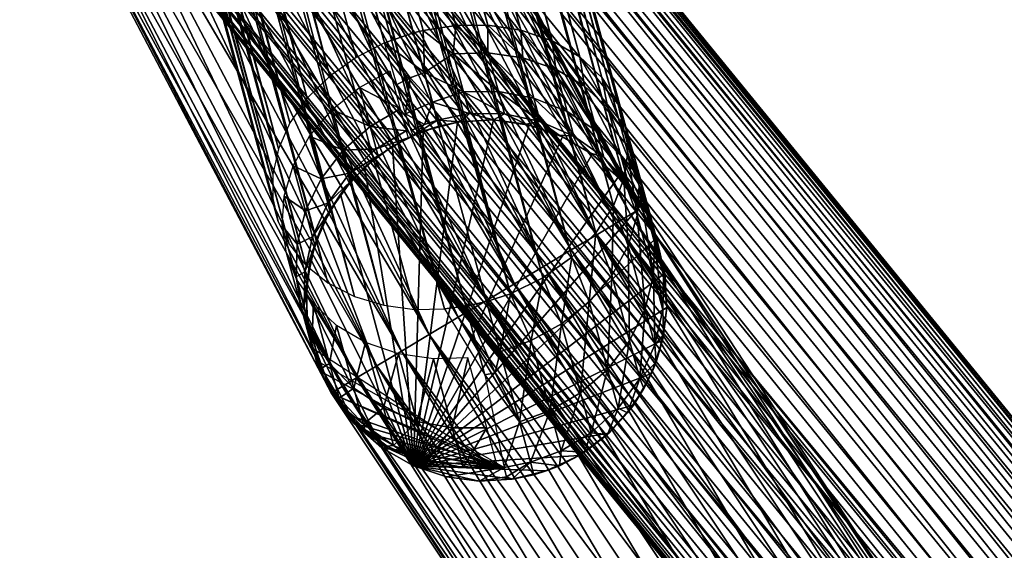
# Model space of a CAD drawing. Header units: centimetres. Extents: x -6.1 to 4.5, y -5.3 to 5.3.
# Tile 14 of 256: x -5.449 to -4.63, y -2.764 to -2.324. Entities that reach past the tile are written whole.
import ezdxf

# ---------------------------------------------------------------- set-up
doc = ezdxf.new("R2010")
doc.units = ezdxf.units.CM
doc.layers.add('834', color=7, linetype='Continuous', true_color=0x1c1cb1)

msp = doc.modelspace()

# ---------------------------------------------------------------- meshes
at = {"layer": '834', "color": 44, "true_color": 0xa58400}
mesh = msp.add_polyface(dxfattribs=at)
corners = [(-5.77639, 0.20508, 6.52398), (-5.05965, -2.32842, 3.3545), (-5.08647, -2.32864, 3.34885), (-5.75123, 0.2054, 6.5292), (-5.72573, 0.20201, 6.53745), (-5.03238, -2.33249, 3.36367), (-5.70122, 0.19458, 6.5487), (-5.00633, -2.34125, 3.37632), (-5.67913, 0.18318, 6.5626), (-5.6607, 0.16834, 6.57844), (-4.9833, -2.35462, 3.39199), (-5.64683, 0.15091, 6.59537), (-4.96484, -2.37188, 3.40978), (-5.63785, 0.13198, 6.61242), (-4.95195, -2.39184, 3.42851), (-5.63362, 0.11263, 6.62879), (-4.94489, -2.4131, 3.44701), (-5.63371, 0.09253, 6.6448), (-4.94326, -2.43432, 3.46429), (-5.63847, 0.07125, 6.66075), (-4.94657, -2.45593, 3.48082), (-5.64827, 0.04977, 6.67576), (-4.95534, -2.47847, 3.4969), (-5.66299, 0.02925, 6.68894), (-4.96988, -2.50066, 3.51145), (-5.68196, 0.01083, 6.69951), (-4.98982, -2.52104, 3.52338), (-5.70407, -0.00457, 6.707), (-5.01405, -2.53824, 3.53185), (-5.72797, -0.01642, 6.71127), (-5.04095, -2.55131, 3.53643), (-5.75232, -0.02457, 6.71248), (-5.75864, -0.02612, 6.71234), (-5.0781, -2.56174, 3.53667), (-5.78561, -0.03027, 6.70979), (-5.08647, -2.32864, 3.34885), (-5.79312, 0.20297, 6.52203), (-5.77639, 0.20508, 6.52398), (-5.81243, -0.03049, 6.70414), (-5.09568, -2.56399, 3.53465), (-5.78561, -0.03027, 6.70979), (-5.8397, -0.02643, 6.69497), (-5.14617, -2.56096, 3.52126), (-5.86575, -0.01766, 6.68231), (-5.1706, -2.55359, 3.51008), (-5.88878, -0.00429, 6.66664), (-5.19264, -2.5423, 3.49627), (-5.90724, 0.01296, 6.64886), (-5.21105, -2.52757, 3.48052), (-5.92013, 0.03293, 6.63013), (-5.22497, -2.51027, 3.46369), (-5.92719, 0.05419, 6.61163), (-5.23403, -2.49146, 3.44671), (-5.92881, 0.07541, 6.59435), (-5.23839, -2.47221, 3.4304), (-5.92551, 0.09701, 6.57782), (-5.23845, -2.4522, 3.41442), (-5.91674, 0.11956, 6.56174), (-5.23388, -2.43099, 3.39849), (-5.9022, 0.14175, 6.54719), (-5.22432, -2.40957, 3.38347), (-5.88226, 0.16213, 6.53526), (-5.20986, -2.38907, 3.37025), (-5.85803, 0.17933, 6.52679), (-5.19116, -2.37061, 3.35959), (-5.83113, 0.1924, 6.52221), (-5.14562, -2.34312, 3.34755), (-5.80969, 0.19938, 6.5213), (-5.12144, -2.33479, 3.34615), (-5.11344, -2.33279, 3.3463), (-5.73257, 0.0068, 6.74284), (-5.72797, -0.01642, 6.71127), (-5.70407, -0.00457, 6.707), (-5.76127, 0.00807, 6.76132), (-5.75232, -0.02457, 6.71248), (-5.89405, 0.02099, 6.70592), (-5.86575, -0.01766, 6.68231), (-5.8702, 0.0065, 6.71918), (-5.88878, -0.00429, 6.66664), (-5.8397, -0.02643, 6.69497), (-5.84293, -0.0032, 6.73002), (-5.81243, -0.03049, 6.70414), (-5.81404, -0.00766, 6.73784), (-5.78561, -0.03027, 6.70979), (-5.78537, -0.00707, 6.74244), (-5.75864, -0.02612, 6.71234), (-5.76127, 0.00807, 6.76132), (-5.75232, -0.02457, 6.71248), (-5.82301, 0.02458, 6.80241), (-5.79413, 0.02445, 6.80557)]
mesh.append_faces([[corners[k] for k in face] for face in [(0, 1, 2), (3, 1, 0), (4, 1, 3), (4, 5, 1), (6, 5, 4), (6, 7, 5), (8, 7, 6), (9, 10, 8), (11, 12, 9), (13, 14, 11), (15, 16, 13), (17, 18, 15), (19, 20, 17), (21, 22, 19), (23, 24, 21), (25, 26, 23), (27, 28, 25), (29, 30, 27), (31, 30, 29), (32, 33, 31), (34, 33, 32), (35, 36, 37), (38, 39, 40), (41, 42, 38), (43, 44, 41), (45, 46, 43), (47, 48, 45), (49, 50, 47), (51, 52, 49), (53, 54, 51), (55, 56, 53), (57, 58, 55), (59, 60, 57), (61, 62, 59), (63, 64, 61), (65, 66, 63), (67, 68, 65), (67, 69, 68), (36, 69, 67), (36, 35, 69), (70, 71, 72), (71, 73, 74), (70, 73, 71), (75, 76, 77), (75, 78, 76), (79, 77, 76), (79, 80, 77), (81, 80, 79), (81, 82, 80), (83, 82, 81), (83, 84, 82), (85, 84, 83), (86, 85, 87), (86, 84, 85), (88, 80, 82), (89, 82, 84)]], dxfattribs={"color": 44})
mesh = msp.add_polyface(dxfattribs=at)
corners = [(-5.0781, -2.56174, 3.53667), (-5.78561, -0.03027, 6.70979), (-5.09568, -2.56399, 3.53465), (-5.67913, 0.18318, 6.5626), (-4.9833, -2.35462, 3.39199), (-5.00633, -2.34125, 3.37632), (-5.66299, 0.02925, 6.68894), (-4.98982, -2.52104, 3.52338), (-4.96988, -2.50066, 3.51145), (-5.68196, 0.01083, 6.69951), (-5.01405, -2.53824, 3.53185), (-5.70407, -0.00457, 6.707), (-5.04095, -2.55131, 3.53643), (-5.75232, -0.02457, 6.71248), (-5.06071, -2.55785, 3.53735), (-5.81243, -0.03049, 6.70414), (-5.12076, -2.56432, 3.52947), (-5.09568, -2.56399, 3.53465), (-5.14617, -2.56096, 3.52126), (-5.8397, -0.02643, 6.69497), (-5.1706, -2.55359, 3.51008), (-5.86575, -0.01766, 6.68231), (-5.19264, -2.5423, 3.49627), (-5.88878, -0.00429, 6.66664), (-5.21105, -2.52757, 3.48052), (-5.90724, 0.01296, 6.64886), (-5.22497, -2.51027, 3.46369), (-5.92013, 0.03293, 6.63013), (-5.23403, -2.49146, 3.44671), (-5.92719, 0.05419, 6.61163), (-5.23839, -2.47221, 3.4304), (-5.92881, 0.07541, 6.59435), (-5.23845, -2.4522, 3.41442), (-5.92551, 0.09701, 6.57782), (-5.23388, -2.43099, 3.39849), (-5.91674, 0.11956, 6.56174), (-5.22432, -2.40957, 3.38347), (-5.9022, 0.14175, 6.54719), (-5.20986, -2.38907, 3.37025), (-5.88226, 0.16213, 6.53526), (-5.19116, -2.37061, 3.35959), (-5.85803, 0.17933, 6.52679), (-5.1693, -2.35511, 3.35197), (-5.14562, -2.34312, 3.34755), (-5.83113, 0.1924, 6.52221), (-5.12144, -2.33479, 3.34615), (-5.21082, -2.55112, 0.90826), (-5.20939, -2.57849, 3.12309), (-5.21082, -2.55112, 3.12309), (-5.20939, -2.57849, 0.90826), (-5.20246, -2.6067, 3.12309), (-5.20246, -2.6067, 0.90826), (-5.20567, -2.5964, 3.12309), (-5.1984, -2.61358, 3.21904), (-5.20786, -2.58834, 3.21407), (-5.20364, -2.51078, 3.12309), (-5.21197, -2.53319, 3.20403), (-5.20548, -2.50405, 3.19914), (-5.21001, -2.54036, 3.12309), (-5.21822, -2.51023, 3.28682), (-5.21135, -2.48247, 3.27693), (-5.2125, -2.56179, 3.20911), (-5.21042, -2.56941, 3.12309), (-5.21914, -2.53738, 3.29709), (-5.21489, -2.56253, 3.30714), (-5.19841, -2.45583, 3.2681), (-5.22154, -2.44505, 3.35178), (-5.20802, -2.42056, 3.33866), (-5.22906, -2.4704, 3.36648), (-5.23067, -2.49506, 3.38176), (-5.22708, -2.51776, 3.3967), (-5.20581, -2.58635, 3.31719), (-5.21866, -2.53914, 3.41163), (-5.20478, -2.55958, 3.42691), (-5.20823, -2.5286, 3.12309), (-5.21082, -2.55112, 0.90826), (-5.21082, -2.55112, 3.12309), (-5.20696, -2.52266, 0.90826), (-5.20197, -2.50591, 3.12309)]
mesh.append_faces([[corners[k] for k in face] for face in [(0, 1, 2), (3, 4, 5), (6, 7, 8), (9, 10, 7), (11, 12, 10), (13, 14, 12), (13, 0, 14), (15, 16, 17), (15, 18, 16), (19, 20, 18), (21, 22, 20), (23, 24, 22), (25, 26, 24), (27, 28, 26), (29, 30, 28), (31, 32, 30), (33, 34, 32), (35, 36, 34), (37, 38, 36), (39, 40, 38), (41, 42, 40), (41, 43, 42), (44, 45, 43), (46, 47, 48), (49, 47, 46), (49, 50, 47), (51, 50, 49), (52, 53, 54), (55, 56, 57), (56, 55, 58), (57, 59, 60), (59, 57, 56), (58, 61, 56), (61, 58, 62), (62, 54, 61), (54, 62, 52), (56, 63, 59), (63, 56, 61), (61, 64, 63), (64, 61, 54), (65, 66, 67), (66, 65, 60), (60, 68, 66), (68, 60, 59), (59, 69, 68), (69, 59, 63), (63, 70, 69), (70, 63, 64), (54, 71, 64), (71, 54, 53), (64, 72, 70), (72, 64, 71), (71, 73, 72), (74, 75, 76), (77, 74, 78), (75, 74, 77)]], dxfattribs={"color": 44})
mesh = msp.add_polyface(dxfattribs=at)
corners = [(-5.6607, 0.16834, 6.57844), (-4.96484, -2.37188, 3.40978), (-4.9833, -2.35462, 3.39199), (-5.64683, 0.15091, 6.59537), (-4.95195, -2.39184, 3.42851), (-5.63785, 0.13198, 6.61242), (-4.94489, -2.4131, 3.44701), (-5.63362, 0.11263, 6.62879), (-4.94326, -2.43432, 3.46429), (-5.63371, 0.09253, 6.6448), (-4.94657, -2.45593, 3.48082), (-5.63847, 0.07125, 6.66075), (-4.95534, -2.47847, 3.4969), (-5.64827, 0.04977, 6.67576), (-4.96988, -2.50066, 3.51145), (-4.97926, -2.37908, 3.35178), (-5.00633, -2.34125, 3.37632), (-4.9833, -2.35462, 3.39199), (-5.00334, -2.36482, 3.33865), (-5.03238, -2.33249, 3.36367), (-5.03076, -2.35539, 3.32799), (-5.05965, -2.32842, 3.3545), (-5.05975, -2.35121, 3.32038), (-5.08647, -2.32864, 3.34885), (-5.08845, -2.35206, 3.31598), (-5.11344, -2.33279, 3.3463), (-5.11248, -2.36769, 3.29686), (-5.12144, -2.33479, 3.34615), (-5.11248, -2.36769, 3.29686), (-5.14562, -2.34312, 3.34755), (-5.12144, -2.33479, 3.34615), (-3.06278, -0.04954, 34.33525), (-3.50507, -0.01829, 25.73378), (-3.03543, -0.03668, 34.33378), (-3.53242, -0.03115, 25.73525), (-3.09095, -0.05647, 34.33677), (-3.56059, -0.03808, 25.73677), (-3.11828, -0.0579, 34.33826), (-3.58792, -0.03951, 25.73826), (-3.14542, -0.05434, 34.33975), (-3.61506, -0.03594, 25.73975), (-3.17296, -0.04522, 34.34127), (-3.6426, -0.02683, 25.74128), (-3.19922, -0.03026, 34.34274), (-3.72321, -0.03421, 25.50353), (-3.7262, -0.03409, 25.5016), (-3.70819, -0.03229, 25.48069), (-3.74076, -0.03102, 25.52462), (-3.56059, -0.03808, 25.73677), (-3.53782, -0.03093, 25.69), (-3.53242, -0.03115, 25.73525), (-3.56557, -0.03788, 25.69508), (-3.58792, -0.03951, 25.73826), (-3.59248, -0.03933, 25.70004), (-3.61506, -0.03594, 25.73975), (-3.6192, -0.03578, 25.70501), (-3.73804, -0.03113, 25.52638), (-3.67528, -0.03609, 25.5425), (-3.69447, -0.03283, 25.5618), (-3.65589, -0.03434, 25.5232), (-3.63634, -0.03761, 25.59047), (-3.65907, -0.03422, 25.60541), (-3.60852, -0.0387, 25.64421), (-3.63379, -0.03521, 25.65425), (-3.61342, -0.03601, 25.57553), (-3.58975, -0.0289, 25.56026), (-3.58307, -0.0372, 25.63416), (-3.55681, -0.03019, 25.62388)]
mesh.append_faces([[corners[k] for k in face] for face in [(0, 1, 2), (3, 4, 1), (5, 6, 4), (7, 8, 6), (9, 10, 8), (11, 12, 10), (13, 14, 12), (15, 16, 17), (18, 19, 16), (20, 19, 18), (20, 21, 19), (22, 21, 20), (22, 23, 21), (24, 23, 22), (24, 25, 23), (25, 26, 27), (24, 26, 25), (28, 29, 30), (31, 32, 33), (31, 34, 32), (35, 34, 31), (35, 36, 34), (37, 36, 35), (37, 38, 36), (39, 38, 37), (39, 40, 38), (41, 40, 39), (41, 42, 40), (43, 42, 41), (44, 45, 46), (44, 47, 45), (48, 49, 50), (48, 51, 49), (52, 51, 48), (52, 53, 51), (54, 53, 52), (54, 55, 53), (56, 57, 58), (57, 56, 44), (44, 59, 57), (59, 44, 46), (58, 60, 61), (60, 58, 57), (61, 62, 63), (62, 61, 60), (63, 53, 55), (53, 63, 62), (57, 64, 60), (64, 57, 59), (59, 65, 64), (60, 66, 62), (66, 60, 64), (64, 67, 66), (62, 51, 53), (51, 62, 66), (66, 49, 51)]], dxfattribs={"color": 44})
mesh = msp.add_polyface(dxfattribs=at)
corners = [(-4.93419, -2.48156, 0.93556), (-5.16404, -2.04061, 0.90826), (-5.16818, -2.03763, 0.93556), (-4.94331, -2.46123, 0.90826), (-5.4359, -2.1615, 0.93556), (-5.43817, -2.16255, 0.90826), (-5.18984, -2.6337, 0.90826), (-5.63323, -1.67015, 0.93556), (-5.18769, -2.63242, 0.93556), (-5.42862, -2.15813, 0.96348), (-5.18079, -2.62831, 0.96348), (-5.41598, -2.15229, 0.99034), (-5.16883, -2.62119, 0.99035), (-5.3983, -2.1441, 1.01433), (-5.62564, -1.66754, 0.96348), (-5.61247, -1.66303, 0.99034), (-5.59404, -1.65671, 1.01433), (-5.15209, -2.61123, 1.01433), (-5.37653, -2.13403, 1.03381), (-5.13148, -2.59897, 1.03381), (-5.35215, -2.12275, 1.04773), (-5.10839, -2.58523, 1.04773), (-5.32681, -2.11103, 1.05576), (-5.0844, -2.57095, 1.05576), (-5.30204, -2.09957, 1.05826), (-5.57136, -1.64892, 1.03381), (-5.54594, -1.64021, 1.04773), (-5.51954, -1.63115, 1.05576), (-5.49372, -1.62229, 1.05826), (-5.06094, -2.55699, 1.05827), (-5.27727, -2.0881, 1.05576), (-5.03748, -2.54303, 1.05576), (-5.25193, -2.07638, 1.04773), (-5.01349, -2.52875, 1.04773), (-5.22755, -2.0651, 1.03381), (-4.9904, -2.51501, 1.03381), (-5.20578, -2.05503, 1.01433), (-4.96979, -2.50275, 1.01433), (-5.1881, -2.04685, 0.99034), (-4.95305, -2.49278, 0.99035), (-5.17546, -2.041, 0.96348), (-4.94109, -2.48567, 0.96348), (-5.4359, -2.1615, 0.88097), (-5.43817, -2.16255, 0.90826), (-5.63323, -1.67015, 0.88097), (-5.18984, -2.6337, 0.90826), (-5.16818, -2.03763, 0.88097), (-4.94331, -2.46123, 0.90826), (-4.93419, -2.48156, 0.88097), (-5.16404, -2.04061, 0.90826), (-5.17546, -2.041, 0.85305), (-4.94109, -2.48567, 0.85305), (-5.1881, -2.04685, 0.82618), (-4.95305, -2.49278, 0.82618), (-5.20578, -2.05503, 0.8022), (-4.96979, -2.50275, 0.8022), (-5.22755, -2.0651, 0.78271), (-4.9904, -2.51501, 0.78271), (-5.25193, -2.07638, 0.7688), (-5.01349, -2.52875, 0.7688), (-5.27727, -2.0881, 0.76077), (-5.03748, -2.54303, 0.76077), (-5.30204, -2.09957, 0.75826), (-5.06094, -2.55699, 0.75826), (-5.32681, -2.11103, 0.76077), (-5.0844, -2.57095, 0.76077), (-5.35215, -2.12275, 0.7688), (-5.10839, -2.58523, 0.7688), (-5.37653, -2.13403, 0.78271), (-5.13148, -2.59897, 0.78271), (-5.3983, -2.1441, 0.8022), (-5.51954, -1.63115, 0.76077), (-5.54594, -1.64021, 0.7688), (-5.57136, -1.64892, 0.78271), (-5.59404, -1.65671, 0.8022), (-5.15209, -2.61123, 0.8022), (-5.41598, -2.15229, 0.82618), (-5.16883, -2.62119, 0.82618), (-5.42862, -2.15813, 0.85305), (-5.18079, -2.62831, 0.85305), (-5.61247, -1.66303, 0.82618), (-5.62564, -1.66754, 0.85305)]
mesh.append_faces([[corners[k] for k in face] for face in [(0, 1, 2), (0, 3, 1), (4, 5, 6), (7, 5, 4), (8, 9, 4), (10, 11, 9), (12, 13, 11), (14, 4, 9), (15, 9, 11), (16, 11, 13), (17, 18, 13), (19, 20, 18), (21, 22, 20), (23, 24, 22), (25, 13, 18), (26, 18, 20), (27, 20, 22), (28, 22, 24), (29, 30, 24), (31, 32, 30), (32, 31, 33), (33, 34, 32), (34, 33, 35), (35, 36, 34), (36, 35, 37), (37, 38, 36), (38, 37, 39), (39, 40, 38), (40, 39, 41), (41, 2, 40), (2, 41, 0), (42, 43, 44), (42, 45, 43), (46, 47, 48), (46, 49, 47), (48, 50, 46), (50, 48, 51), (51, 52, 50), (52, 51, 53), (53, 54, 52), (54, 53, 55), (55, 56, 54), (56, 55, 57), (57, 58, 56), (58, 57, 59), (59, 60, 58), (61, 62, 60), (63, 64, 62), (65, 66, 64), (67, 68, 66), (69, 70, 68), (71, 62, 64), (72, 64, 66), (73, 66, 68), (74, 68, 70), (75, 76, 70), (77, 78, 76), (79, 42, 78), (80, 70, 76), (81, 76, 78), (44, 78, 42)]], dxfattribs={"color": 44})
mesh = msp.add_polyface(dxfattribs=at)
corners = [(-5.40363, -1.84076, 6.5292), (-3.76565, -3.88534, 3.34885), (-5.42649, -1.85129, 6.52398), (-3.74124, -3.87423, 3.3545), (-5.37895, -1.83349, 6.53745), (-3.71467, -3.86685, 3.36367), (-5.35354, -1.83031, 6.5487), (-3.68731, -3.86427, 3.37633), (-5.32872, -1.83173, 6.5626), (-3.66083, -3.86711, 3.392), (-5.30585, -1.8378, 6.57844), (-3.63695, -3.87537, 3.40978), (-5.28609, -1.84807, 6.59537), (-3.61705, -3.88836, 3.42851), (-5.27019, -1.86172, 6.61242), (-3.60196, -3.90491, 3.44701), (-5.25845, -1.87768, 6.62879), (-3.59184, -3.92363, 3.46429), (-5.25036, -1.89607, 6.6448), (-3.58607, -3.94472, 3.48082), (-5.24605, -1.91745, 6.66075), (-3.58491, -3.96888, 3.4969), (-5.24627, -1.94106, 6.67576), (-5.25137, -1.96579, 6.68894), (-3.58917, -3.99507, 3.51145), (-5.26121, -1.99033, 6.69951), (-3.5991, -4.02179, 3.52338), (-5.27514, -2.0134, 6.707), (-3.61424, -4.04737, 3.53185), (-5.29216, -2.03395, 6.71127), (-3.6335, -4.07025, 3.53643), (-5.31108, -2.05129, 6.71248), (-5.31623, -2.05528, 6.71234), (-3.6632, -4.09488, 3.53667), (-5.33918, -2.07004, 6.70979), (-3.7886, -3.9001, 3.3463), (-5.42649, -1.85129, 6.52398), (-3.76565, -3.88534, 3.34885), (-5.44091, -1.86002, 6.52203), (-5.45459, -1.87003, 6.5213), (-3.7951, -3.90518, 3.34615), (-5.47133, -1.88513, 6.52221), (-3.8138, -3.92262, 3.34755), (-5.49059, -1.90801, 6.52679), (-3.83056, -3.94321, 3.35197), (-5.50573, -1.93359, 6.53526), (-3.8538, -3.99073, 3.37025), (-5.51565, -1.96031, 6.54719), (-3.85866, -4.01534, 3.38347), (-5.51991, -1.9865, 6.56174), (-3.85869, -4.0388, 3.39849), (-5.51875, -2.01066, 6.57782), (-3.85423, -4.06003, 3.41442), (-5.51298, -2.03174, 6.59435), (-3.84604, -4.07829, 3.4304), (-5.50287, -2.05047, 6.61163), (-3.83423, -4.09411, 3.44671), (-5.48778, -2.06702, 6.63013), (-3.8183, -4.1076, 3.46369), (-5.46788, -2.08002, 6.64886), (-3.79855, -4.11774, 3.48052), (-5.444, -2.08827, 6.66664), (-3.77574, -4.12371, 3.49627), (-5.41752, -2.09111, 6.68231), (-3.75101, -4.12506, 3.51008), (-5.39015, -2.08853, 6.69497), (-3.7257, -4.12186, 3.52126), (-5.36359, -2.08115, 6.70414), (-3.70112, -4.11459, 3.52947), (-5.33918, -2.07004, 6.70979), (-5.59222, -2.07702, 23.91), (-5.59516, -2.07699, 23.9069), (-5.56585, -2.07461, 23.90715), (-5.62233, -2.07405, 23.91), (-5.45909, -2.06732, 6.70592), (-5.41752, -2.09111, 6.68231), (-5.43141, -2.07086, 6.71918), (-5.444, -2.08827, 6.66664), (-5.39015, -2.08853, 6.69497), (-5.40256, -2.06863, 6.73002), (-5.36359, -2.08115, 6.70414)]
mesh.append_faces([[corners[k] for k in face] for face in [(0, 1, 2), (0, 3, 1), (4, 3, 0), (4, 5, 3), (6, 5, 4), (6, 7, 5), (8, 7, 6), (8, 9, 7), (10, 9, 8), (10, 11, 9), (12, 11, 10), (12, 13, 11), (14, 13, 12), (14, 15, 13), (16, 15, 14), (16, 17, 15), (18, 17, 16), (18, 19, 17), (20, 19, 18), (20, 21, 19), (22, 21, 20), (23, 24, 22), (25, 26, 23), (27, 28, 25), (29, 30, 27), (31, 30, 29), (32, 33, 31), (34, 33, 32), (35, 36, 37), (35, 38, 36), (35, 39, 38), (40, 39, 35), (40, 41, 39), (42, 41, 40), (42, 43, 41), (44, 43, 42), (44, 45, 43), (46, 47, 45), (48, 49, 47), (50, 51, 49), (52, 53, 51), (54, 55, 53), (56, 57, 55), (58, 59, 57), (60, 61, 59), (62, 63, 61), (64, 65, 63), (66, 67, 65), (68, 69, 67), (70, 71, 72), (73, 71, 70), (74, 75, 76), (74, 77, 75), (78, 76, 75), (78, 79, 76), (80, 79, 78)]], dxfattribs={"color": 44})
mesh = msp.add_polyface(dxfattribs=at)
corners = [(-3.6632, -4.09488, 3.53667), (-5.33918, -2.07004, 6.70979), (-3.67834, -4.10409, 3.53465), (-5.24627, -1.94106, 6.67576), (-3.58917, -3.99507, 3.51145), (-3.58491, -3.96888, 3.4969), (-5.25137, -1.96579, 6.68894), (-3.5991, -4.02179, 3.52338), (-5.26121, -1.99033, 6.69951), (-3.61424, -4.04737, 3.53185), (-5.27514, -2.0134, 6.707), (-3.6335, -4.07025, 3.53643), (-5.31108, -2.05129, 6.71248), (-3.64889, -4.08425, 3.53735), (-5.33918, -2.07004, 6.70979), (-3.70112, -4.11459, 3.52947), (-3.67834, -4.10409, 3.53465), (-3.84422, -3.96626, 3.35959), (-5.50573, -1.93359, 6.53526), (-3.83056, -3.94321, 3.35197), (-3.8538, -3.99073, 3.37025), (-3.85866, -4.01534, 3.38347), (-5.51565, -1.96031, 6.54719), (-3.85869, -4.0388, 3.39849), (-5.51991, -1.9865, 6.56174), (-3.85423, -4.06003, 3.41442), (-5.51875, -2.01066, 6.57782), (-3.84604, -4.07829, 3.4304), (-5.51298, -2.03174, 6.59435), (-3.83423, -4.09411, 3.44671), (-5.50287, -2.05047, 6.61163), (-3.8183, -4.1076, 3.46369), (-5.48778, -2.06702, 6.63013), (-3.79855, -4.11774, 3.48052), (-5.46788, -2.08002, 6.64886), (-3.77574, -4.12371, 3.49627), (-5.444, -2.08827, 6.66664), (-3.75101, -4.12506, 3.51008), (-5.41752, -2.09111, 6.68231), (-3.7257, -4.12186, 3.52126), (-5.39015, -2.08853, 6.69497), (-5.36359, -2.08115, 6.70414), (-3.75794, -3.90754, 3.31598), (-3.7886, -3.9001, 3.3463), (-3.76565, -3.88534, 3.34885), (-3.77353, -3.9316, 3.29687), (-3.7951, -3.90518, 3.34615), (-3.85866, -4.01534, 3.38347), (-3.8393, -4.01875, 3.33866), (-3.8417, -4.04662, 3.35178), (-3.8538, -3.99073, 3.37025), (-3.83104, -3.99095, 3.328), (-3.84422, -3.96626, 3.35959), (-3.8176, -3.96493, 3.32038), (-3.83056, -3.94321, 3.35197), (-3.80022, -3.94207, 3.31598), (-3.8138, -3.92262, 3.34755), (-3.78423, -4.00579, 3.1887), (-3.78728, -4.02437, 3.12309), (-3.79639, -4.03338, 3.19123), (-3.77222, -3.99738, 3.12309), (-3.7676, -3.98202, 3.18724), (-3.75243, -3.97449, 3.12309), (-3.77353, -3.9316, 3.29687), (-3.7951, -3.90518, 3.34615), (-3.77953, -3.9674, 3.25285), (-3.7574, -3.95135, 3.24163), (-3.79644, -3.99084, 3.2558), (-3.80906, -4.01786, 3.26093), (-3.81618, -4.04706, 3.2681), (-3.77222, -3.99738, 0.90826), (-3.75243, -3.97449, 3.12309), (-3.75243, -3.9745, 0.90826), (-3.77222, -3.99738, 3.12309), (-3.78728, -4.02437, 0.90826), (-3.78728, -4.02437, 3.12309)]
mesh.append_faces([[corners[k] for k in face] for face in [(0, 1, 2), (3, 4, 5), (6, 7, 4), (8, 9, 7), (10, 11, 9), (12, 13, 11), (12, 0, 13), (14, 15, 16), (17, 18, 19), (20, 18, 17), (21, 22, 20), (23, 24, 21), (25, 26, 23), (27, 28, 25), (29, 30, 27), (31, 32, 29), (33, 34, 31), (35, 36, 33), (37, 38, 35), (39, 40, 37), (15, 41, 39), (42, 43, 44), (43, 45, 46), (42, 45, 43), (47, 48, 49), (50, 48, 47), (50, 51, 48), (52, 51, 50), (52, 53, 51), (54, 53, 52), (54, 55, 53), (56, 55, 54), (57, 58, 59), (57, 60, 58), (61, 60, 57), (61, 62, 60), (63, 56, 64), (63, 55, 56), (63, 65, 55), (66, 65, 63), (66, 61, 65), (61, 67, 65), (67, 61, 57), (57, 68, 67), (68, 57, 59), (59, 69, 68), (65, 53, 55), (53, 65, 67), (67, 51, 53), (51, 67, 68), (68, 48, 51), (48, 68, 69), (70, 71, 72), (70, 73, 71), (74, 73, 70), (74, 75, 73)]], dxfattribs={"color": 44})
mesh = msp.add_polyface(dxfattribs=at)
corners = [(-4.93419, -2.48156, 0.93556), (-4.67877, -2.86335, 0.90826), (-4.94331, -2.46123, 0.90826), (-4.65561, -2.89895, 0.93556), (-5.18769, -2.63242, 0.93556), (-5.18984, -2.6337, 0.90826), (-4.89418, -3.07668, 0.90826), (-5.4359, -2.1615, 0.93556), (-4.89217, -3.07518, 0.93556), (-5.18079, -2.62831, 0.96348), (-4.88573, -3.07039, 0.96348), (-5.16883, -2.62119, 0.99035), (-4.87457, -3.06207, 0.99035), (-5.15209, -2.61123, 1.01433), (-4.85895, -3.05043, 1.01433), (-5.13148, -2.59897, 1.03381), (-4.83971, -3.0361, 1.03381), (-5.10839, -2.58523, 1.04773), (-4.81817, -3.02005, 1.04773), (-5.0844, -2.57095, 1.05576), (-4.79578, -3.00337, 1.05576), (-5.06094, -2.55699, 1.05827), (-4.77389, -2.98707, 1.05827), (-5.03748, -2.54303, 1.05576), (-4.752, -2.97076, 1.05576), (-5.01349, -2.52875, 1.04773), (-4.72961, -2.95408, 1.04773), (-4.9904, -2.51501, 1.03381), (-4.70806, -2.93803, 1.03381), (-4.96979, -2.50275, 1.01433), (-4.68883, -2.9237, 1.01433), (-4.95305, -2.49278, 0.99035), (-4.67321, -2.91206, 0.99035), (-4.94109, -2.48567, 0.96348), (-4.66204, -2.90375, 0.96348), (-5.42862, -2.15813, 0.96348), (-5.41598, -2.15229, 0.99034), (-5.3983, -2.1441, 1.01433), (-5.37653, -2.13403, 1.03381), (-5.35215, -2.12275, 1.04773), (-5.32681, -2.11103, 1.05576), (-5.30204, -2.09957, 1.05826), (-5.27727, -2.0881, 1.05576), (-5.18769, -2.63242, 0.88097), (-5.18984, -2.6337, 0.90826), (-5.4359, -2.1615, 0.88097), (-4.89418, -3.07668, 0.90826), (-4.93419, -2.48156, 0.88097), (-4.67877, -2.86335, 0.90826), (-4.65561, -2.89895, 0.88097), (-4.94331, -2.46123, 0.90826), (-4.94109, -2.48567, 0.85305), (-4.66204, -2.90375, 0.85305), (-4.95305, -2.49278, 0.82618), (-4.67321, -2.91206, 0.82618), (-4.96979, -2.50275, 0.8022), (-4.68883, -2.9237, 0.8022), (-4.9904, -2.51501, 0.78271), (-4.70806, -2.93803, 0.78271), (-5.01349, -2.52875, 0.7688), (-4.72961, -2.95408, 0.7688), (-5.03748, -2.54303, 0.76077), (-4.752, -2.97076, 0.76077), (-5.06094, -2.55699, 0.75826), (-4.77389, -2.98707, 0.75826), (-5.0844, -2.57095, 0.76077), (-4.79578, -3.00337, 0.76077), (-5.10839, -2.58523, 0.7688), (-4.81817, -3.02005, 0.7688), (-5.13148, -2.59897, 0.78271), (-4.83971, -3.0361, 0.78271), (-5.15209, -2.61123, 0.8022), (-4.85895, -3.05043, 0.8022), (-5.16883, -2.62119, 0.82618), (-4.87457, -3.06207, 0.82618), (-5.18079, -2.62831, 0.85305), (-4.88573, -3.07039, 0.85305), (-5.27727, -2.0881, 0.76077), (-5.30204, -2.09957, 0.75826), (-5.32681, -2.11103, 0.76077), (-5.35215, -2.12275, 0.7688), (-5.37653, -2.13403, 0.78271), (-5.3983, -2.1441, 0.8022), (-5.41598, -2.15229, 0.82618), (-5.42862, -2.15813, 0.85305)]
mesh.append_faces([[corners[k] for k in face] for face in [(0, 1, 2), (3, 1, 0), (4, 5, 6), (7, 5, 4), (8, 9, 4), (10, 11, 9), (12, 13, 11), (14, 15, 13), (16, 17, 15), (18, 19, 17), (20, 21, 19), (22, 23, 21), (24, 25, 23), (26, 27, 25), (28, 29, 27), (29, 28, 30), (30, 31, 29), (31, 30, 32), (32, 33, 31), (33, 32, 34), (34, 0, 33), (0, 34, 3), (35, 4, 9), (36, 9, 11), (37, 11, 13), (38, 13, 15), (39, 15, 17), (40, 17, 19), (41, 19, 21), (42, 21, 23), (43, 44, 45), (43, 46, 44), (47, 48, 49), (47, 50, 48), (49, 51, 47), (51, 49, 52), (52, 53, 51), (53, 52, 54), (54, 55, 53), (55, 54, 56), (56, 57, 55), (58, 59, 57), (60, 61, 59), (62, 63, 61), (64, 65, 63), (66, 67, 65), (68, 69, 67), (70, 71, 69), (72, 73, 71), (74, 75, 73), (76, 43, 75), (77, 59, 61), (78, 61, 63), (79, 63, 65), (80, 65, 67), (81, 67, 69), (82, 69, 71), (83, 71, 73), (84, 73, 75), (45, 75, 43)]], dxfattribs={"color": 44})
mesh = msp.add_polyface(dxfattribs=at)
corners = [(-5.1017, -2.40731, 3.18281), (-5.08244, -2.40854, 3.12309), (-5.10035, -2.41226, 3.12309), (-5.07986, -2.38362, 3.25285), (-5.11248, -2.36769, 3.29686), (-5.08845, -2.35206, 3.31598), (-5.10578, -2.3923, 3.24163), (-5.0749, -2.40183, 3.18724), (-5.05507, -2.4071, 3.12309), (-5.04589, -2.40211, 3.1887), (-5.05096, -2.38349, 3.2558), (-5.05975, -2.35121, 3.32038), (-5.19115, -2.48252, 3.12309), (-5.17832, -2.4636, 3.12309), (-5.19195, -2.48393, 3.12309), (-5.12171, -2.41985, 3.12309), (-5.1017, -2.40731, 3.18281), (-5.10035, -2.41226, 3.12309), (-5.12437, -2.37201, 3.29612), (-5.11248, -2.36769, 3.29686), (-5.10578, -2.3923, 3.24163), (-5.11232, -2.41084, 3.18169), (-5.1281, -2.40192, 3.23777), (-5.13546, -2.37766, 3.29472), (-5.12358, -2.41573, 3.17967), (-5.14562, -2.34312, 3.34755), (-5.12603, -2.42185, 3.12309), (-5.15244, -2.43112, 3.1887), (-5.12757, -2.41617, 3.18724), (-5.15086, -2.43693, 3.12309), (-5.15751, -2.4125, 3.2558), (-5.13253, -2.39797, 3.25285), (-5.17477, -2.45138, 3.19123), (-5.17312, -2.45742, 3.12309), (-5.19287, -2.47617, 3.19477), (-5.18003, -2.43205, 3.26093), (-5.19841, -2.45583, 3.2681), (-5.1663, -2.38022, 3.32038), (-5.14112, -2.3664, 3.31598), (-5.18916, -2.39852, 3.328), (-5.20802, -2.42056, 3.33866), (-5.21135, -2.48247, 3.27693), (-5.05507, -2.4071, 0.90826), (-5.08244, -2.40854, 3.12309), (-5.05507, -2.4071, 3.12309), (-5.08501, -2.40893, 0.90826), (-5.10035, -2.41226, 3.12309), (-5.11343, -2.41647, 0.90826), (-5.12171, -2.41985, 3.12309), (-5.13902, -2.42891, 0.90826), (-5.14241, -2.43104, 3.12309), (-5.16227, -2.44639, 0.90826), (-5.16157, -2.44575, 3.12309), (-5.17832, -2.4636, 3.12309), (-5.18217, -2.46865, 0.90826), (-5.19195, -2.48393, 3.12309), (-5.19735, -2.4946, 0.90826)]
mesh.append_faces([[corners[k] for k in face] for face in [(0, 1, 2), (3, 4, 5), (3, 6, 4), (7, 6, 3), (7, 0, 6), (7, 1, 0), (7, 8, 1), (9, 8, 7), (9, 3, 10), (3, 9, 7), (10, 5, 11), (5, 10, 3), (12, 13, 14), (15, 16, 17), (18, 19, 20), (21, 16, 15), (18, 22, 23), (24, 21, 15), (18, 23, 25), (22, 21, 24), (22, 20, 21), (22, 18, 20), (19, 18, 25), (16, 21, 20), (26, 27, 28), (27, 26, 29), (28, 30, 31), (30, 28, 27), (29, 32, 27), (32, 29, 33), (33, 34, 32), (34, 33, 12), (27, 35, 30), (35, 27, 32), (32, 36, 35), (36, 32, 34), (31, 37, 38), (37, 31, 30), (30, 39, 37), (39, 30, 35), (35, 40, 39), (40, 35, 36), (34, 41, 36), (42, 43, 44), (45, 43, 42), (45, 46, 43), (47, 46, 45), (47, 48, 46), (49, 48, 47), (49, 50, 48), (51, 50, 49), (51, 52, 50), (51, 53, 52), (54, 53, 51), (54, 55, 53), (56, 55, 54)]], dxfattribs={"color": 44})
mesh = msp.add_polyface(dxfattribs=at)
corners = [(-4.94316, -2.51165, 3.44161), (-4.94657, -2.45593, 3.48082), (-4.95534, -2.47847, 3.4969), (-4.93564, -2.4863, 3.42691), (-4.94326, -2.43432, 3.46429), (-4.93404, -2.46164, 3.41163), (-4.94489, -2.4131, 3.44701), (-4.93762, -2.43894, 3.3967), (-4.95195, -2.39184, 3.42851), (-4.94604, -2.41756, 3.38176), (-4.96484, -2.37188, 3.40978), (-4.95993, -2.39712, 3.36648), (-4.9833, -2.35462, 3.39199), (-4.97926, -2.37908, 3.35178), (-5.00334, -2.36482, 3.33865), (-5.00633, -2.34125, 3.37632), (-5.04589, -2.40211, 3.1887), (-5.02789, -2.41067, 3.12309), (-5.05507, -2.4071, 3.12309), (-5.01637, -2.40825, 3.19123), (-5.00031, -2.41979, 3.12309), (-4.98819, -2.42044, 3.19477), (-4.97401, -2.43475, 3.12309), (-4.9632, -2.43807, 3.19914), (-4.9508, -2.45516, 3.12309), (-4.94283, -2.45991, 3.20403), (-4.93227, -2.47988, 3.12309), (-4.92787, -2.48429, 3.20911), (-4.92118, -2.50885, 3.31719), (-4.92543, -2.48371, 3.30714), (-4.94908, -2.43694, 3.28682), (-4.93452, -2.45988, 3.29709), (-4.96908, -2.41649, 3.27692), (-4.99373, -2.4001, 3.2681), (-5.02164, -2.38892, 3.26092), (-5.05096, -2.38349, 3.2558), (-5.03076, -2.35539, 3.32799), (-5.05975, -2.35121, 3.32038), (-4.93317, -2.47841, 0.90826), (-4.9508, -2.45516, 3.12309), (-4.93227, -2.47988, 3.12309), (-4.95127, -2.45465, 0.90826), (-4.97401, -2.43475, 3.12309), (-4.97308, -2.43541, 0.90826), (-4.99762, -2.42101, 0.90826), (-5.00031, -2.41979, 3.12309), (-5.02537, -2.41127, 0.90826), (-5.02789, -2.41067, 3.12309), (-5.05507, -2.4071, 0.90826), (-5.05507, -2.4071, 3.12309)]
mesh.append_faces([[corners[k] for k in face] for face in [(0, 1, 2), (3, 4, 1), (5, 4, 3), (5, 6, 4), (7, 6, 5), (7, 8, 6), (9, 8, 7), (9, 10, 8), (11, 10, 9), (11, 12, 10), (13, 12, 11), (14, 15, 13), (16, 17, 18), (19, 17, 16), (19, 20, 17), (21, 20, 19), (21, 22, 20), (23, 22, 21), (23, 24, 22), (25, 24, 23), (25, 26, 24), (27, 26, 25), (28, 7, 5), (7, 28, 29), (27, 30, 31), (30, 27, 25), (25, 32, 30), (32, 25, 23), (23, 33, 32), (33, 23, 21), (29, 9, 7), (9, 29, 31), (31, 11, 9), (11, 31, 30), (30, 13, 11), (13, 30, 32), (32, 14, 13), (14, 32, 33), (21, 34, 33), (34, 21, 19), (19, 35, 34), (35, 19, 16), (33, 36, 14), (36, 33, 34), (34, 37, 36), (37, 34, 35), (38, 39, 40), (41, 39, 38), (41, 42, 39), (43, 42, 41), (44, 42, 43), (44, 45, 42), (46, 45, 44), (46, 47, 45), (48, 47, 46), (48, 49, 47)]], dxfattribs={"color": 44})
mesh = msp.add_polyface(dxfattribs=at)
corners = [(-5.20246, -2.6067, 0.90826), (-5.18961, -2.63409, 3.12309), (-5.20246, -2.6067, 3.12309), (-5.18961, -2.63409, 0.90826), (-5.20939, -2.57849, 0.90826), (-5.18961, -2.63409, 0.90826), (-5.20246, -2.6067, 0.90826), (-5.17108, -2.65882, 0.90826), (-5.14787, -2.67923, 0.90826), (-5.21082, -2.55112, 0.90826), (-5.12157, -2.69419, 0.90826), (-5.20696, -2.52266, 0.90826), (-5.19735, -2.4946, 0.90826), (-5.18217, -2.46865, 0.90826), (-5.16227, -2.44639, 0.90826), (-5.13902, -2.42891, 0.90826), (-5.11343, -2.41647, 0.90826), (-5.08501, -2.40893, 0.90826), (-5.05507, -2.4071, 0.90826), (-5.02537, -2.41127, 0.90826), (-5.19195, -2.48393, 3.12309), (-5.20364, -2.51078, 3.12309), (-5.19115, -2.48252, 3.12309), (-5.0781, -2.56174, 3.53667), (-5.06223, -2.61864, 3.45253), (-5.05374, -2.61701, 3.45292), (-5.19664, -2.62002, 3.17047), (-5.1984, -2.61358, 3.21904), (-5.20567, -2.5964, 3.12309), (-5.18344, -2.63796, 3.22412), (-5.18981, -2.63259, 3.17173), (-5.17773, -2.64777, 3.19937), (-5.09568, -2.56399, 3.53465), (-5.19912, -2.61517, 3.14629), (-5.19622, -2.62157, 3.1466), (-5.18159, -2.64474, 3.17298), (-5.20034, -2.61234, 3.13457), (-5.19298, -2.62792, 3.14691), (-5.18352, -2.64271, 3.16014), (-5.19902, -2.61555, 3.13464), (-5.18938, -2.63418, 3.14722), (-5.05136, -2.69604, 3.24091), (-5.20548, -2.50405, 3.19914), (-5.19287, -2.47617, 3.19477), (-5.21135, -2.48247, 3.27693), (-5.19124, -2.60929, 3.32747), (-5.20581, -2.58635, 3.31719), (-5.17125, -2.62974, 3.33735), (-5.20478, -2.55958, 3.42691), (-5.18544, -2.57762, 3.44161), (-5.16137, -2.59187, 3.45474), (-5.14659, -2.64614, 3.34618), (-5.13394, -2.60131, 3.4654), (-5.11869, -2.65732, 3.35336), (-5.10496, -2.60549, 3.47301), (-5.08937, -2.66274, 3.35848), (-5.07625, -2.60464, 3.47741), (-5.19735, -2.4946, 0.90826), (-5.20197, -2.50591, 3.12309), (-5.19195, -2.48393, 3.12309), (-5.20696, -2.52266, 0.90826)]
mesh.append_faces([[corners[k] for k in face] for face in [(0, 1, 2), (1, 0, 3), (4, 5, 6), (4, 7, 5), (4, 8, 7), (9, 8, 4), (9, 10, 8), (11, 10, 9), (12, 10, 11), (13, 10, 12), (14, 10, 13), (15, 10, 14), (16, 10, 15), (17, 10, 16), (18, 10, 17), (19, 10, 18), (20, 21, 22), (23, 24, 25), (26, 27, 28), (29, 30, 31), (24, 23, 32), (33, 26, 28), (30, 26, 33), (30, 29, 26), (27, 26, 29), (34, 33, 28), (34, 30, 33), (35, 30, 34), (35, 31, 30), (36, 34, 28), (37, 34, 36), (37, 35, 34), (38, 35, 37), (39, 36, 28), (39, 37, 36), (40, 37, 39), (40, 38, 37), (41, 39, 28), (22, 42, 43), (42, 22, 21), (44, 43, 42), (27, 45, 46), (45, 27, 29), (29, 47, 45), (48, 46, 45), (45, 49, 48), (49, 45, 47), (47, 50, 49), (50, 47, 51), (51, 52, 50), (52, 51, 53), (53, 54, 52), (54, 53, 55), (55, 56, 54), (57, 58, 59), (60, 58, 57)]], dxfattribs={"color": 44})
mesh = msp.add_polyface(dxfattribs=at)
corners = [(-5.04937, -2.59949, 3.47878), (-5.04095, -2.55131, 3.53643), (-5.06071, -2.55785, 3.53735), (-4.95669, -2.53614, 3.45474), (-4.95534, -2.47847, 3.4969), (-4.96988, -2.50066, 3.51145), (-4.94316, -2.51165, 3.44161), (-4.93564, -2.4863, 3.42691), (-4.94657, -2.45593, 3.48082), (-4.97555, -2.55818, 3.4654), (-4.98982, -2.52104, 3.52338), (-4.99841, -2.57648, 3.47301), (-5.01405, -2.53824, 3.53185), (-5.02358, -2.59029, 3.47741), (-4.92787, -2.48429, 3.20911), (-4.91942, -2.50728, 3.12309), (-4.93227, -2.47988, 3.12309), (-4.9184, -2.50953, 3.21407), (-4.91249, -2.53549, 3.12309), (-4.91377, -2.53608, 3.21904), (-4.91105, -2.56286, 3.12309), (-4.9143, -2.56468, 3.22412), (-4.91365, -2.58538, 3.12309), (-4.92079, -2.59382, 3.22901), (-4.9199, -2.60807, 3.12309), (-4.98282, -2.63373, 3.35848), (-4.9603, -2.61418, 3.35336), (-4.94191, -2.5904, 3.34618), (-4.93339, -2.6217, 3.23337), (-4.92897, -2.56377, 3.33735), (-4.92211, -2.53601, 3.32747), (-4.92118, -2.50885, 3.31719), (-4.92543, -2.48371, 3.30714), (-4.93404, -2.46164, 3.41163), (-4.93452, -2.45988, 3.29709), (-4.91365, -2.58538, 3.12309), (-4.91105, -2.56286, 0.90826), (-4.91105, -2.56286, 3.12309), (-4.91463, -2.59004, 0.90826), (-4.9199, -2.60807, 3.12309), (-4.99762, -2.42101, 0.90826), (-5.12157, -2.69419, 0.90826), (-5.02537, -2.41127, 0.90826), (-4.97308, -2.43541, 0.90826), (-4.95127, -2.45465, 0.90826), (-4.93317, -2.47841, 0.90826), (-4.92007, -2.50546, 0.90826), (-4.91268, -2.53419, 0.90826), (-4.91105, -2.56286, 0.90826), (-5.0781, -2.56174, 3.53667), (-5.04937, -2.59949, 3.47878), (-5.06071, -2.55785, 3.53735), (-5.05374, -2.61701, 3.45292), (-4.91105, -2.56286, 0.90826), (-4.91249, -2.53549, 3.12309), (-4.91105, -2.56286, 3.12309), (-4.91268, -2.53419, 0.90826), (-4.91942, -2.50728, 3.12309), (-4.92007, -2.50546, 0.90826), (-4.93227, -2.47988, 3.12309), (-4.93317, -2.47841, 0.90826)]
mesh.append_faces([[corners[k] for k in face] for face in [(0, 1, 2), (3, 4, 5), (6, 4, 3), (7, 8, 6), (5, 9, 3), (10, 9, 5), (10, 11, 9), (12, 11, 10), (12, 13, 11), (1, 13, 12), (14, 15, 16), (17, 15, 14), (17, 18, 15), (19, 18, 17), (19, 20, 18), (21, 20, 19), (21, 22, 20), (23, 22, 21), (23, 24, 22), (1, 0, 13), (25, 9, 11), (26, 3, 9), (3, 26, 27), (28, 29, 27), (29, 28, 23), (23, 30, 29), (30, 23, 21), (21, 31, 30), (31, 21, 19), (19, 32, 31), (32, 19, 17), (27, 6, 3), (6, 27, 29), (29, 7, 6), (7, 29, 30), (30, 33, 7), (33, 30, 31), (17, 34, 32), (34, 17, 14), (35, 36, 37), (35, 38, 36), (39, 38, 35), (40, 41, 42), (43, 41, 40), (44, 41, 43), (45, 41, 44), (46, 41, 45), (47, 41, 46), (48, 41, 47), (49, 50, 51), (52, 50, 49), (53, 54, 55), (56, 54, 53), (56, 57, 54), (58, 57, 56), (58, 59, 57), (60, 59, 58)]], dxfattribs={"color": 44})
mesh = msp.add_polyface(dxfattribs=at)
corners = [(-4.65561, -2.89895, 0.93556), (-4.37298, -3.24027, 0.90826), (-4.67877, -2.86335, 0.90826), (-4.33721, -3.28337, 0.93556), (-5.18769, -2.63242, 0.93556), (-4.89418, -3.07668, 0.90826), (-4.89217, -3.07518, 0.93556), (-4.53826, -3.46812, 0.99035), (-4.85895, -3.05043, 1.01433), (-4.87457, -3.06207, 0.99035), (-5.18079, -2.62831, 0.96348), (-4.88573, -3.07039, 0.96348), (-5.16883, -2.62119, 0.99035), (-5.15209, -2.61123, 1.01433), (-4.52392, -3.45494, 1.01433), (-4.83971, -3.0361, 1.03381), (-4.50626, -3.43871, 1.03381), (-4.81817, -3.02005, 1.04773), (-4.48647, -3.42053, 1.04773), (-4.79578, -3.00337, 1.05576), (-4.46591, -3.40164, 1.05576), (-4.77389, -2.98707, 1.05827), (-5.13148, -2.59897, 1.03381), (-5.10839, -2.58523, 1.04773), (-5.0844, -2.57095, 1.05576), (-5.06094, -2.55699, 1.05827), (-4.44582, -3.38317, 1.05827), (-4.752, -2.97076, 1.05576), (-4.42572, -3.3647, 1.05576), (-4.72961, -2.95408, 1.04773), (-4.40516, -3.34581, 1.04773), (-4.70806, -2.93803, 1.03381), (-4.38538, -3.32763, 1.03381), (-4.68883, -2.9237, 1.01433), (-4.36772, -3.3114, 1.01433), (-5.03748, -2.54303, 1.05576), (-5.01349, -2.52875, 1.04773), (-4.9904, -2.51501, 1.03381), (-4.67321, -2.91206, 0.99035), (-4.35337, -3.29822, 0.99035), (-4.66204, -2.90375, 0.96348), (-4.34312, -3.2888, 0.96348), (-4.89217, -3.07518, 0.88097), (-4.89418, -3.07668, 0.90826), (-5.18769, -2.63242, 0.88097), (-4.65561, -2.89895, 0.88097), (-4.37298, -3.24027, 0.90826), (-4.33721, -3.28337, 0.88097), (-4.67877, -2.86335, 0.90826), (-4.66204, -2.90375, 0.85305), (-4.34312, -3.2888, 0.85305), (-4.67321, -2.91206, 0.82618), (-4.35337, -3.29822, 0.82618), (-4.68883, -2.9237, 0.8022), (-4.36772, -3.3114, 0.8022), (-4.70806, -2.93803, 0.78271), (-4.38538, -3.32763, 0.78271), (-4.72961, -2.95408, 0.7688), (-4.40516, -3.34581, 0.7688), (-4.752, -2.97076, 0.76077), (-4.42572, -3.3647, 0.76077), (-4.77389, -2.98707, 0.75826), (-4.9904, -2.51501, 0.78271), (-5.01349, -2.52875, 0.7688), (-5.03748, -2.54303, 0.76077), (-5.06094, -2.55699, 0.75826), (-4.44582, -3.38317, 0.75826), (-4.79578, -3.00337, 0.76077), (-4.46591, -3.40164, 0.76077), (-4.81817, -3.02005, 0.7688), (-4.48647, -3.42053, 0.7688), (-4.83971, -3.0361, 0.78271), (-4.50626, -3.43871, 0.78271), (-4.85895, -3.05043, 0.8022), (-5.0844, -2.57095, 0.76077), (-5.10839, -2.58523, 0.7688), (-5.13148, -2.59897, 0.78271), (-5.15209, -2.61123, 0.8022), (-4.52392, -3.45494, 0.8022), (-4.87457, -3.06207, 0.82618), (-4.53826, -3.46812, 0.82618), (-4.88573, -3.07039, 0.85305), (-5.16883, -2.62119, 0.82618), (-5.18079, -2.62831, 0.85305)]
mesh.append_faces([[corners[k] for k in face] for face in [(0, 1, 2), (3, 1, 0), (4, 5, 6), (7, 8, 9), (10, 6, 11), (12, 11, 9), (13, 9, 8), (14, 15, 8), (16, 17, 15), (18, 19, 17), (20, 21, 19), (22, 8, 15), (23, 15, 17), (24, 17, 19), (25, 19, 21), (26, 27, 21), (28, 29, 27), (30, 31, 29), (32, 33, 31), (33, 32, 34), (35, 21, 27), (36, 27, 29), (37, 29, 31), (34, 38, 33), (38, 34, 39), (39, 40, 38), (40, 39, 41), (41, 0, 40), (0, 41, 3), (42, 43, 44), (45, 46, 47), (45, 48, 46), (47, 49, 45), (49, 47, 50), (50, 51, 49), (51, 50, 52), (52, 53, 51), (53, 52, 54), (54, 55, 53), (55, 54, 56), (56, 57, 55), (58, 59, 57), (60, 61, 59), (62, 53, 55), (63, 55, 57), (64, 57, 59), (65, 59, 61), (66, 67, 61), (68, 69, 67), (70, 71, 69), (72, 73, 71), (74, 61, 67), (75, 67, 69), (76, 69, 71), (77, 71, 73), (78, 79, 73), (80, 81, 79), (82, 73, 79), (83, 79, 81), (44, 81, 42)]], dxfattribs={"color": 44})
mesh = msp.add_polyface(dxfattribs=at)
corners = [(-4.93339, -2.6217, 3.23337), (-4.9199, -2.60807, 3.12309), (-4.92079, -2.59382, 3.22901), (-4.92993, -2.63004, 3.12309), (-4.94356, -2.65038, 3.12309), (-4.9515, -2.64649, 3.23692), (-4.96031, -2.66822, 3.12309), (-4.97383, -2.66675, 3.23945), (-4.97947, -2.68293, 3.12309), (-4.99869, -2.6817, 3.24091), (-5.00017, -2.69413, 3.12309), (-5.02438, -2.69125, 3.24137), (-5.02153, -2.70172, 3.12309), (-5.0078, -2.64827, 3.36143), (-5.03352, -2.65768, 3.36235), (-5.02358, -2.59029, 3.47741), (-5.04937, -2.59949, 3.47878), (-4.98282, -2.63373, 3.35848), (-4.9603, -2.61418, 3.35336), (-4.94191, -2.5904, 3.34618), (-4.99841, -2.57648, 3.47301), (-4.97555, -2.55818, 3.4654), (-4.9199, -2.60807, 3.12309), (-4.92374, -2.61762, 0.90826), (-4.91463, -2.59004, 0.90826), (-4.92993, -2.63004, 3.12309), (-4.9387, -2.64392, 0.90826), (-4.94356, -2.65038, 3.12309), (-4.95911, -2.66713, 0.90826), (-4.96031, -2.66822, 3.12309), (-4.98384, -2.68566, 0.90826), (-4.97947, -2.68293, 3.12309), (-5.00017, -2.69413, 3.12309), (-5.01123, -2.69851, 0.90826), (-5.02153, -2.70172, 3.12309), (-5.03944, -2.70544, 0.90826), (-5.03944, -2.70544, 3.12309), (-5.06681, -2.70687, 0.90826), (-5.06681, -2.70687, 3.12309), (-4.91463, -2.59004, 0.90826), (-5.12157, -2.69419, 0.90826), (-4.91105, -2.56286, 0.90826), (-4.92374, -2.61762, 0.90826), (-4.9387, -2.64392, 0.90826), (-4.95911, -2.66713, 0.90826), (-4.98384, -2.68566, 0.90826), (-5.01123, -2.69851, 0.90826), (-5.03944, -2.70544, 0.90826), (-5.02438, -2.69125, 3.24137), (-5.03944, -2.70544, 3.12309), (-5.02153, -2.70172, 3.12309), (-5.04409, -2.70343, 3.18135), (-5.04625, -2.69552, 3.24107), (-5.06681, -2.70687, 3.12309), (-5.03352, -2.65768, 3.36235), (-5.06223, -2.61864, 3.45253), (-5.05374, -2.61701, 3.45292), (-5.04937, -2.59949, 3.47878), (-5.06047, -2.66261, 3.36143), (-5.08038, -2.69576, 3.23945), (-5.05136, -2.69604, 3.24091)]
mesh.append_faces([[corners[k] for k in face] for face in [(0, 1, 2), (0, 3, 1), (0, 4, 3), (5, 4, 0), (5, 6, 4), (7, 6, 5), (7, 8, 6), (9, 8, 7), (9, 10, 8), (10, 11, 12), (9, 11, 10), (13, 11, 9), (13, 14, 11), (15, 14, 13), (15, 16, 14), (9, 17, 13), (17, 9, 7), (7, 18, 17), (18, 7, 5), (5, 19, 18), (19, 5, 0), (13, 20, 15), (20, 13, 17), (21, 17, 18), (22, 23, 24), (25, 23, 22), (25, 26, 23), (27, 26, 25), (27, 28, 26), (29, 28, 27), (29, 30, 28), (31, 30, 29), (32, 30, 31), (32, 33, 30), (34, 33, 32), (34, 35, 33), (36, 35, 34), (36, 37, 35), (38, 37, 36), (39, 40, 41), (42, 40, 39), (43, 40, 42), (44, 40, 43), (45, 40, 44), (46, 40, 45), (47, 40, 46), (48, 49, 50), (51, 49, 48), (48, 52, 51), (51, 52, 53), (52, 48, 54), (49, 51, 53), (55, 52, 54), (56, 55, 54), (57, 56, 54), (58, 59, 60)]], dxfattribs={"color": 44})
mesh = msp.add_polyface(dxfattribs=at)
corners = [(-5.06681, -2.70687, 3.12309), (-5.09399, -2.7033, 0.90826), (-5.06681, -2.70687, 0.90826), (-5.09399, -2.7033, 3.12309), (-5.12157, -2.69419, 3.12309), (-5.12157, -2.69419, 0.90826), (-5.14787, -2.67923, 0.90826), (-5.14787, -2.67923, 3.12309), (-5.17108, -2.65882, 0.90826), (-5.17108, -2.65882, 3.12309), (-5.18961, -2.63409, 0.90826), (-5.18961, -2.63409, 3.12309), (-5.12157, -2.69419, 0.90826), (-5.06681, -2.70687, 0.90826), (-5.09399, -2.7033, 0.90826), (-5.03944, -2.70544, 0.90826), (-5.17773, -2.64777, 3.19937), (-5.16193, -2.66398, 3.20208), (-5.16307, -2.6598, 3.22901), (-5.17201, -2.65625, 3.17421), (-5.15858, -2.66809, 3.18906), (-5.14305, -2.67948, 3.19077), (-5.12714, -2.68506, 3.22058), (-5.14351, -2.67781, 3.20457), (-5.19902, -2.61555, 3.13464), (-5.05136, -2.69604, 3.24091), (-5.18938, -2.63418, 3.14722), (-5.04625, -2.69552, 3.24107), (-5.09399, -2.7033, 3.12309), (-5.06681, -2.70687, 3.12309), (-5.12157, -2.69419, 3.12309), (-5.14787, -2.67923, 3.12309), (-5.17108, -2.65882, 3.12309), (-5.18961, -2.63409, 3.12309), (-5.20246, -2.6067, 3.12309), (-5.18344, -2.63796, 3.22412), (-5.13807, -2.67743, 3.23337), (-5.18159, -2.64474, 3.17298), (-5.1099, -2.68962, 3.23692), (-5.18352, -2.64271, 3.16014), (-5.1019, -2.69416, 3.22306), (-5.08038, -2.69576, 3.23945), (-5.1767, -2.65156, 3.16083), (-5.16113, -2.6669, 3.1754), (-5.12306, -2.68869, 3.20674), (-5.17125, -2.62974, 3.33735), (-5.14659, -2.64614, 3.34618), (-5.11869, -2.65732, 3.35336), (-5.08937, -2.66274, 3.35848), (-5.06047, -2.66261, 3.36143), (-5.07625, -2.60464, 3.47741)]
mesh.append_faces([[corners[k] for k in face] for face in [(0, 1, 2), (3, 1, 0), (4, 1, 3), (4, 5, 1), (4, 6, 5), (7, 6, 4), (7, 8, 6), (9, 8, 7), (9, 10, 8), (11, 10, 9), (12, 13, 14), (13, 12, 15), (16, 17, 18), (17, 19, 20), (21, 22, 23), (24, 25, 26), (27, 28, 29), (27, 30, 28), (27, 31, 30), (27, 32, 31), (27, 33, 32), (27, 34, 33), (35, 16, 18), (18, 17, 36), (17, 16, 37), (36, 22, 38), (36, 23, 22), (17, 23, 36), (17, 20, 23), (19, 37, 39), (19, 17, 37), (38, 40, 41), (42, 39, 26), (42, 19, 39), (43, 19, 42), (43, 20, 19), (21, 20, 43), (21, 23, 20), (38, 44, 40), (22, 44, 38), (22, 21, 44), (40, 25, 41), (44, 25, 40), (21, 25, 44), (43, 25, 21), (42, 25, 43), (26, 25, 42), (45, 35, 18), (18, 46, 45), (46, 18, 36), (36, 47, 46), (47, 36, 38), (38, 48, 47), (48, 38, 41), (41, 49, 48), (50, 48, 49)]], dxfattribs={"color": 44})

doc.saveas('drawing.dxf')
